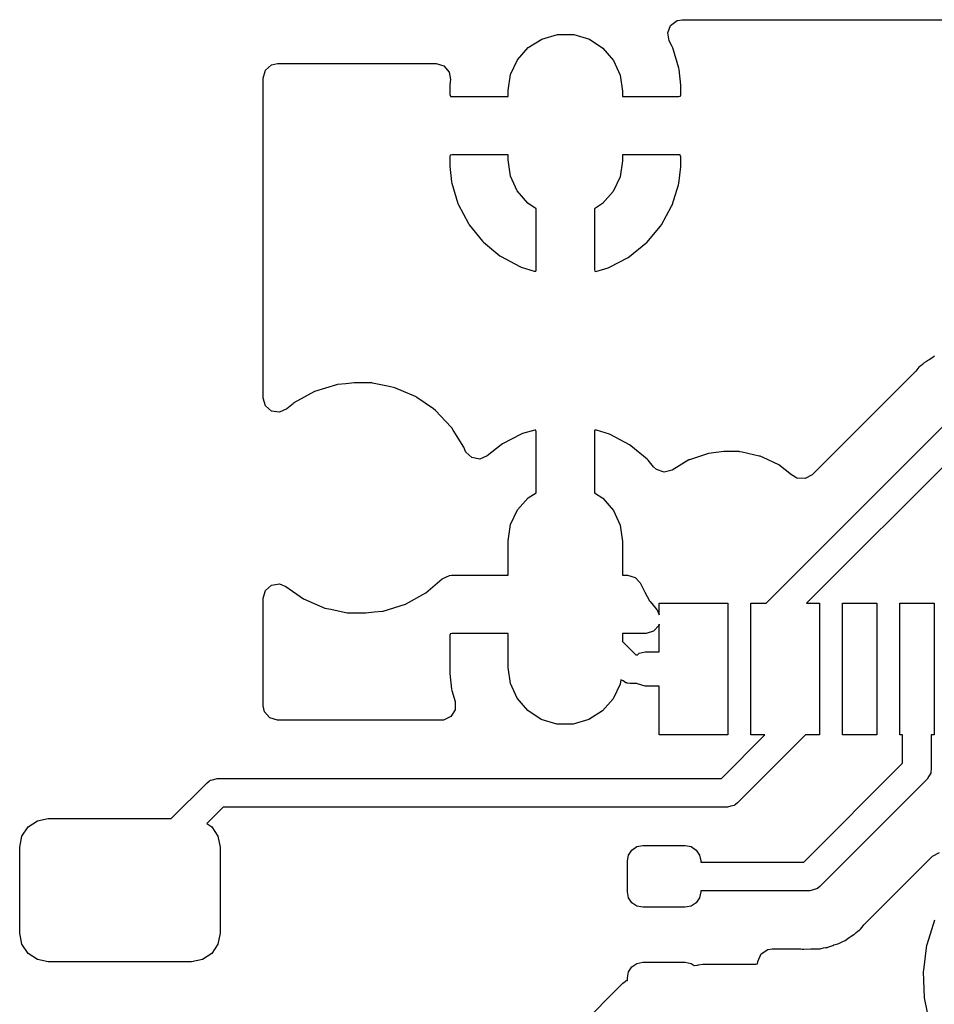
# Model space of a CAD drawing. Extents: x 3.08 to 10.86, y -3.21 to -0.59.
# Tile 10 of 18: x 4.02 to 4.34, y -0.93 to -0.59. Entities that reach past the tile are written whole.
import ezdxf

# ---------------------------------------------------------------- set-up
doc = ezdxf.new("R2010")
doc.units = 0
doc.header["$MEASUREMENT"] = 0
doc.layers.add('BLACK', color=7, linetype='CONTINUOUS')

msp = doc.modelspace()

# ---------------------------------------------------------------- linework, layer by layer
at = {"layer": 'BLACK', "linetype": 'CONTINUOUS'}
for p, q in [((4.24438, -0.592495), (4.24664, -0.590845)), ((4.24664, -0.590845), (4.24832, -0.590551)), ((4.24832, -0.590551), (4.50821, -0.590551)), ((4.20016, -0.597188), (4.20553, -0.595654)), ((4.20553, -0.595654), (4.21111, -0.595688)), ((4.24338, -0.595103), (4.24438, -0.592495)), ((4.24394, -0.597841), (4.24338, -0.595103)), ((4.19544, -0.600166), (4.20016, -0.597188)), ((4.21111, -0.595688), (4.21646, -0.597288)), ((4.21646, -0.597288), (4.22114, -0.600323)), ((4.24495, -0.599747), (4.24394, -0.597841)), ((4.19175, -0.60435), (4.19544, -0.600166)), ((4.22114, -0.600323), (4.22478, -0.604551)), ((4.24514, -0.600194), (4.24495, -0.599747)), ((4.24725, -0.607179), (4.24514, -0.600194)), ((4.10723, -0.606098), (4.10929, -0.605649)), ((4.10929, -0.605649), (4.16378, -0.605649)), ((4.16378, -0.605649), (4.16646, -0.606437)), ((4.18938, -0.609402), (4.19175, -0.60435)), ((4.22478, -0.604551), (4.22709, -0.609632)), ((4.10433, -0.61061), (4.10512, -0.607928)), ((4.10512, -0.607928), (4.10723, -0.606098)), ((4.16646, -0.606437), (4.1683, -0.608549)), ((4.1683, -0.608549), (4.16871, -0.611163)), ((4.24734, -0.607653), (4.24725, -0.607179)), ((4.24787, -0.613078), (4.24734, -0.607653)), ((4.10433, -0.720598), (4.10433, -0.61061)), ((4.16871, -0.611163), (4.16853, -0.612786)), ((4.18852, -0.614917), (4.18938, -0.609402)), ((4.22709, -0.609632), (4.22789, -0.615157)), ((4.16853, -0.612786), (4.16852, -0.613062)), ((4.16852, -0.613062), (4.16852, -0.616255)), ((4.18851, -0.615157), (4.18852, -0.614917)), ((4.18851, -0.616968), (4.18851, -0.615157)), ((4.22789, -0.615157), (4.22789, -0.616968)), ((4.24789, -0.61332), (4.24787, -0.613078)), ((4.24789, -0.616435), (4.24789, -0.61332)), ((4.16852, -0.616255), (4.16869, -0.616855)), ((4.16869, -0.616855), (4.16875, -0.616902)), ((4.16875, -0.616902), (4.16905, -0.616968)), ((4.16905, -0.616968), (4.18851, -0.616968)), ((4.22789, -0.616968), (4.24717, -0.616968)), ((4.24717, -0.616968), (4.24777, -0.616792)), ((4.24777, -0.616792), (4.24782, -0.616737)), ((4.24782, -0.616737), (4.24789, -0.616435)), ((4.16858, -0.637199), (4.16852, -0.637502)), ((4.16852, -0.637502), (4.16852, -0.640616)), ((4.16863, -0.637144), (4.16858, -0.637199)), ((4.16923, -0.636968), (4.16863, -0.637144)), ((4.18851, -0.636968), (4.16923, -0.636968)), ((4.18851, -0.638779), (4.18851, -0.636968)), ((4.18931, -0.644304), (4.18851, -0.638779)), ((4.22788, -0.63902), (4.22702, -0.644535)), ((4.22789, -0.638779), (4.22788, -0.63902)), ((4.24735, -0.636968), (4.22789, -0.636968)), ((4.22789, -0.636968), (4.22789, -0.638779)), ((4.24765, -0.637034), (4.24735, -0.636968)), ((4.24771, -0.637081), (4.24765, -0.637034)), ((4.24789, -0.637681), (4.24771, -0.637081)), ((4.24789, -0.640874), (4.24789, -0.637681)), ((4.16852, -0.640616), (4.16853, -0.640858)), ((4.16853, -0.640858), (4.16906, -0.646283)), ((4.24723, -0.646829), (4.24787, -0.641151)), ((4.24787, -0.641151), (4.24789, -0.640874)), ((4.16906, -0.646283), (4.16915, -0.646757)), ((4.19162, -0.649385), (4.18931, -0.644304)), ((4.22702, -0.644535), (4.22465, -0.649587)), ((4.16915, -0.646757), (4.17126, -0.653743)), ((4.19526, -0.653613), (4.19162, -0.649385)), ((4.22465, -0.649587), (4.22096, -0.65377)), ((4.24493, -0.654257), (4.24713, -0.647301)), ((4.24713, -0.647301), (4.24723, -0.646829)), ((4.17126, -0.653743), (4.17145, -0.654189)), ((4.17145, -0.654189), (4.17487, -0.660633)), ((4.1982, -0.655519), (4.19526, -0.653613)), ((4.1982, -0.67676), (4.1982, -0.655519)), ((4.22096, -0.65377), (4.2182, -0.65551)), ((4.2182, -0.65551), (4.2182, -0.676493)), ((4.24122, -0.661096), (4.24474, -0.654701)), ((4.24474, -0.654701), (4.24493, -0.654257)), ((4.17487, -0.660633), (4.17514, -0.661035)), ((4.17514, -0.661035), (4.17975, -0.66669)), ((4.23626, -0.667084), (4.24095, -0.661494)), ((4.24095, -0.661494), (4.24122, -0.661096)), ((4.17975, -0.66669), (4.18009, -0.667033)), ((4.18009, -0.667033), (4.18571, -0.671684)), ((4.23022, -0.671995), (4.23591, -0.667422)), ((4.23591, -0.667422), (4.23626, -0.667084)), ((4.18571, -0.671684), (4.18611, -0.671954)), ((4.18611, -0.671954), (4.19253, -0.675425)), ((4.22335, -0.67564), (4.22982, -0.672259)), ((4.22982, -0.672259), (4.23022, -0.671995)), ((4.19253, -0.675425), (4.19298, -0.675612)), ((4.19298, -0.675612), (4.19752, -0.677017)), ((4.19807, -0.677026), (4.1982, -0.67676)), ((4.2182, -0.676493), (4.21836, -0.677025)), ((4.21866, -0.67707), (4.22291, -0.675821)), ((4.22291, -0.675821), (4.22335, -0.67564)), ((4.19752, -0.677017), (4.19807, -0.677026)), ((4.21836, -0.677025), (4.21866, -0.67707)), ((4.33343, -0.70734), (4.33304, -0.707596)), ((4.33459, -0.7065), (4.33343, -0.70734)), ((4.33484, -0.706317), (4.33459, -0.7065)), ((4.33513, -0.706202), (4.33484, -0.706317)), ((4.32974, -0.710021), (4.32863, -0.711362)), ((4.33039, -0.709552), (4.32974, -0.710021)), ((4.33098, -0.709047), (4.33039, -0.709552)), ((4.33154, -0.708483), (4.33098, -0.709047)), ((4.33231, -0.708031), (4.33154, -0.708483)), ((4.33304, -0.707596), (4.33231, -0.708031)), ((4.32832, -0.711708), (4.29306, -0.746962)), ((4.32863, -0.711362), (4.32832, -0.711708)), ((4.12961, -0.716009), (4.12195, -0.71841)), ((4.12986, -0.715983), (4.12961, -0.716009)), ((4.13273, -0.715692), (4.12986, -0.715983)), ((4.12986, -0.715983), (4.12986, -0.715983)), ((4.13559, -0.715401), (4.13273, -0.715692)), ((4.14149, -0.715401), (4.13559, -0.715401)), ((4.14156, -0.715405), (4.14149, -0.715401)), ((4.14175, -0.715415), (4.14156, -0.715405)), ((4.14156, -0.715405), (4.14156, -0.715405)), ((4.14156, -0.715405), (4.14156, -0.715405)), ((4.14194, -0.715454), (4.14175, -0.715415)), ((4.14762, -0.716642), (4.14194, -0.715454)), ((4.14194, -0.715454), (4.14194, -0.715454)), ((4.14961, -0.717057), (4.14762, -0.716642)), ((4.15698, -0.720245), (4.14961, -0.717057)), ((4.1051, -0.723257), (4.10433, -0.720598)), ((4.12195, -0.71841), (4.11493, -0.722302)), ((4.15718, -0.72039), (4.15698, -0.720245)), ((4.16286, -0.724364), (4.15718, -0.72039)), ((4.15718, -0.72039), (4.15718, -0.72039)), ((4.10721, -0.725099), (4.1051, -0.723257)), ((4.11474, -0.722465), (4.11252, -0.724364)), ((4.11493, -0.722302), (4.11474, -0.722465)), ((4.10997, -0.725512), (4.10721, -0.725099)), ((4.11252, -0.724364), (4.10997, -0.725512)), ((4.16355, -0.72485), (4.16286, -0.724364)), ((4.16373, -0.725033), (4.16355, -0.72485)), ((4.16703, -0.728526), (4.16373, -0.725033)), ((4.2772, -0.791141), (4.34347, -0.724867)), ((4.16907, -0.730684), (4.16703, -0.728526)), ((4.1692, -0.730897), (4.16907, -0.730684)), ((4.16966, -0.731635), (4.1692, -0.730897)), ((4.1692, -0.730897), (4.1692, -0.730897)), ((4.1733, -0.737507), (4.16966, -0.731635)), ((4.19305, -0.733021), (4.18658, -0.736402)), ((4.19349, -0.73284), (4.19305, -0.733021)), ((4.19774, -0.731591), (4.19349, -0.73284)), ((4.19804, -0.731635), (4.19774, -0.731591)), ((4.1982, -0.732168), (4.19804, -0.731635)), ((4.1982, -0.75315), (4.1982, -0.732168)), ((4.21833, -0.731635), (4.2182, -0.731901)), ((4.2182, -0.731901), (4.2182, -0.753142)), ((4.21888, -0.731643), (4.21833, -0.731635)), ((4.22342, -0.733049), (4.21888, -0.731643)), ((4.22387, -0.733236), (4.22342, -0.733049)), ((4.23029, -0.736707), (4.22387, -0.733236)), ((4.34899, -0.733268), (4.29112, -0.791141)), ((4.17339, -0.737743), (4.1733, -0.737507)), ((4.17362, -0.738368), (4.17339, -0.737743)), ((4.17339, -0.737743), (4.17339, -0.737743)), ((4.18618, -0.736666), (4.18138, -0.740521)), ((4.18658, -0.736402), (4.18618, -0.736666)), ((4.23069, -0.736977), (4.23029, -0.736707)), ((4.23631, -0.741628), (4.23069, -0.736977)), ((4.174, -0.739182), (4.17362, -0.738368)), ((4.17605, -0.741089), (4.174, -0.739182)), ((4.1788, -0.741588), (4.17605, -0.741089)), ((4.18138, -0.740521), (4.1788, -0.741588)), ((4.25291, -0.741125), (4.25091, -0.7418)), ((4.25741, -0.739612), (4.25291, -0.741125)), ((4.26272, -0.739035), (4.25741, -0.739612)), ((4.26796, -0.739035), (4.26272, -0.739035)), ((4.26818, -0.739047), (4.26796, -0.739035)), ((4.26894, -0.739218), (4.26818, -0.739047)), ((4.27487, -0.740544), (4.26894, -0.739218)), ((4.27514, -0.740603), (4.27487, -0.740544)), ((4.27487, -0.740544), (4.27487, -0.740544)), ((4.27538, -0.740716), (4.27514, -0.740603)), ((4.27618, -0.741089), (4.27538, -0.740716)), ((4.27538, -0.740716), (4.27538, -0.740716)), ((4.2816, -0.743616), (4.27618, -0.741089)), ((4.23665, -0.741971), (4.23631, -0.741628)), ((4.23849, -0.744231), (4.23665, -0.741971)), ((4.23953, -0.745186), (4.23849, -0.744231)), ((4.25065, -0.741886), (4.24489, -0.745348)), ((4.25091, -0.7418), (4.25065, -0.741886)), ((4.25091, -0.7418), (4.25091, -0.7418)), ((4.28598, -0.746962), (4.2816, -0.743616)), ((4.24219, -0.746054), (4.23953, -0.745186)), ((4.24489, -0.745348), (4.24219, -0.746054)), ((4.28654, -0.747396), (4.28598, -0.746962)), ((4.28782, -0.748103), (4.28654, -0.747396)), ((4.29306, -0.746962), (4.29061, -0.748302)), ((4.29061, -0.748302), (4.28782, -0.748103)), ((4.19544, -0.754891), (4.1982, -0.75315)), ((4.2182, -0.753142), (4.22114, -0.755048)), ((4.19175, -0.759074), (4.19544, -0.754891)), ((4.22114, -0.755048), (4.22478, -0.759276)), ((4.18938, -0.764126), (4.19175, -0.759074)), ((4.22478, -0.759276), (4.22709, -0.764357)), ((4.18852, -0.769641), (4.18938, -0.764126)), ((4.22709, -0.764357), (4.22789, -0.769882)), ((4.18851, -0.769882), (4.18852, -0.769641)), ((4.18851, -0.781535), (4.18851, -0.769882)), ((4.22789, -0.769882), (4.22789, -0.781535)), ((4.16588, -0.782729), (4.16843, -0.781582)), ((4.16843, -0.781582), (4.16911, -0.781535)), ((4.16911, -0.781535), (4.18851, -0.781535)), ((4.22789, -0.781535), (4.22952, -0.781535)), ((4.22952, -0.781535), (4.2322, -0.782323)), ((4.10512, -0.78672), (4.10723, -0.78489)), ((4.10723, -0.78489), (4.11, -0.784492)), ((4.11, -0.784492), (4.11214, -0.785339)), ((4.16027, -0.78754), (4.16588, -0.782729)), ((4.2322, -0.782323), (4.2339, -0.784182)), ((4.2339, -0.784182), (4.23557, -0.787347)), ((4.10433, -0.789402), (4.10512, -0.78672)), ((4.11214, -0.785339), (4.11822, -0.789596)), ((4.15325, -0.791432), (4.16027, -0.78754)), ((4.23557, -0.787347), (4.23713, -0.790308)), ((4.10433, -0.826398), (4.10433, -0.789402)), ((4.11822, -0.789596), (4.12559, -0.792785)), ((4.14558, -0.793833), (4.15325, -0.791432)), ((4.23713, -0.790308), (4.23731, -0.790513)), ((4.23731, -0.790513), (4.23731, -0.790514)), ((4.23731, -0.790514), (4.23943, -0.793021)), ((4.24048, -0.795093), (4.24048, -0.791141)), ((4.24048, -0.791141), (4.26411, -0.791141)), ((4.26411, -0.791141), (4.26411, -0.836417)), ((4.27198, -0.836417), (4.27198, -0.791141)), ((4.27198, -0.791141), (4.2772, -0.791141)), ((4.29112, -0.791141), (4.2956, -0.791141)), ((4.2956, -0.791141), (4.2956, -0.836417)), ((4.30348, -0.836417), (4.30348, -0.791141)), ((4.30348, -0.791141), (4.31529, -0.791141)), ((4.31529, -0.791141), (4.31529, -0.836417)), ((4.32316, -0.836417), (4.32316, -0.791141)), ((4.32316, -0.791141), (4.33497, -0.791141)), ((4.33497, -0.791141), (4.33497, -0.836417)), ((4.12559, -0.792785), (4.12757, -0.7932)), ((4.12757, -0.7932), (4.13326, -0.794388)), ((4.13326, -0.794388), (4.13326, -0.794388)), ((4.13326, -0.794388), (4.13344, -0.794427)), ((4.13344, -0.794427), (4.13363, -0.794437)), ((4.13363, -0.794437), (4.13363, -0.794437)), ((4.13363, -0.794437), (4.13364, -0.794437)), ((4.13364, -0.794437), (4.13371, -0.794441)), ((4.13371, -0.794441), (4.1396, -0.794441)), ((4.1396, -0.794441), (4.14246, -0.79415)), ((4.14246, -0.79415), (4.14533, -0.793858)), ((4.14533, -0.793858), (4.14558, -0.793833)), ((4.14533, -0.793858), (4.14533, -0.793858)), ((4.23943, -0.793021), (4.23971, -0.793359)), ((4.23971, -0.793359), (4.23972, -0.793373)), ((4.23972, -0.793373), (4.24048, -0.795093)), ((4.24042, -0.798691), (4.23856, -0.800781)), ((4.24048, -0.798293), (4.24042, -0.798691)), ((4.24048, -0.807874), (4.24048, -0.798293)), ((4.16858, -0.801766), (4.16852, -0.802069)), ((4.16852, -0.802069), (4.16852, -0.815026)), ((4.16863, -0.801711), (4.16858, -0.801766)), ((4.16923, -0.801535), (4.16863, -0.801711)), ((4.18851, -0.801535), (4.16923, -0.801535)), ((4.18851, -0.813189), (4.18851, -0.801535)), ((4.23593, -0.801535), (4.22789, -0.801535)), ((4.22789, -0.801535), (4.22789, -0.80426)), ((4.23856, -0.800781), (4.23593, -0.801535)), ((4.22789, -0.80426), (4.23248, -0.808858)), ((4.23248, -0.808858), (4.233, -0.808858)), ((4.233, -0.808858), (4.23362, -0.808322)), ((4.23362, -0.808322), (4.23568, -0.807874)), ((4.23568, -0.807874), (4.24048, -0.807874)), ((4.16852, -0.815026), (4.16853, -0.815268)), ((4.16853, -0.815268), (4.16906, -0.820693)), ((4.18931, -0.818714), (4.18851, -0.813189)), ((4.19162, -0.823794), (4.18931, -0.818714)), ((4.22702, -0.818944), (4.22465, -0.823996)), ((4.22726, -0.817422), (4.22702, -0.818944)), ((4.22803, -0.81784), (4.22726, -0.817422)), ((4.22905, -0.818498), (4.22803, -0.81784)), ((4.2293, -0.818534), (4.22905, -0.818498)), ((4.2294, -0.818588), (4.2293, -0.818534)), ((4.22958, -0.818575), (4.2294, -0.818588)), ((4.23044, -0.8187), (4.22958, -0.818575)), ((4.23283, -0.8187), (4.23044, -0.8187)), ((4.233, -0.818897), (4.23283, -0.8187)), ((4.23568, -0.819685), (4.233, -0.818897)), ((4.16906, -0.820693), (4.16915, -0.821166)), ((4.16915, -0.821166), (4.1703, -0.824964)), ((4.24048, -0.819685), (4.23568, -0.819685)), ((4.24048, -0.836417), (4.24048, -0.819685)), ((4.1703, -0.824964), (4.17032, -0.827759)), ((4.19526, -0.828023), (4.19162, -0.823794)), ((4.22465, -0.823996), (4.22096, -0.82818)), ((4.10478, -0.828458), (4.10433, -0.826398)), ((4.10661, -0.830571), (4.10478, -0.828458)), ((4.17032, -0.827759), (4.16883, -0.830122)), ((4.19994, -0.831058), (4.19526, -0.828023)), ((4.22096, -0.82818), (4.21624, -0.831158)), ((4.10929, -0.831358), (4.10661, -0.830571)), ((4.16555, -0.831358), (4.10929, -0.831358)), ((4.16629, -0.831302), (4.16555, -0.831358)), ((4.16883, -0.830122), (4.16629, -0.831302)), ((4.20529, -0.832657), (4.19994, -0.831058)), ((4.21624, -0.831158), (4.21087, -0.832692)), ((4.21087, -0.832692), (4.20529, -0.832657)), ((4.26411, -0.836417), (4.24048, -0.836417)), ((4.26187, -0.851378), (4.27683, -0.836417)), ((4.29075, -0.836417), (4.26739, -0.859779)), ((4.27683, -0.836417), (4.27198, -0.836417)), ((4.2956, -0.836417), (4.29075, -0.836417)), ((4.31529, -0.836417), (4.30348, -0.836417)), ((4.32414, -0.836417), (4.32316, -0.836417)), ((4.32414, -0.846151), (4.32414, -0.836417)), ((4.33497, -0.836417), (4.33399, -0.836417)), ((4.33399, -0.836417), (4.33399, -0.84819)), ((4.29018, -0.880118), (4.32414, -0.846151)), ((4.33382, -0.849335), (4.33378, -0.849587)), ((4.33387, -0.849238), (4.33382, -0.849335)), ((4.33399, -0.84819), (4.33386, -0.849057)), ((4.33386, -0.849057), (4.33387, -0.849238)), ((4.07276, -0.865157), (4.0851, -0.852819)), ((4.0851, -0.852819), (4.08581, -0.852295)), ((4.08581, -0.852295), (4.08592, -0.852158)), ((4.08592, -0.852158), (4.08603, -0.852127)), ((4.08603, -0.852127), (4.08623, -0.851974)), ((4.08623, -0.851974), (4.08742, -0.851719)), ((4.08742, -0.851719), (4.08858, -0.851378)), ((4.08858, -0.851378), (4.26187, -0.851378)), ((4.33255, -0.851669), (4.2957, -0.888519)), ((4.33313, -0.850606), (4.33255, -0.851669)), ((4.33378, -0.849587), (4.33313, -0.850606)), ((4.09062, -0.86122), (4.08496, -0.866886)), ((4.26391, -0.86122), (4.09062, -0.86122)), ((4.26507, -0.860879), (4.26391, -0.86122)), ((4.26626, -0.860624), (4.26507, -0.860879)), ((4.26646, -0.860472), (4.26626, -0.860624)), ((4.26657, -0.860441), (4.26646, -0.860472)), ((4.26669, -0.860303), (4.26657, -0.860441)), ((4.26739, -0.859779), (4.26669, -0.860303)), ((4.02355, -0.86804), (4.02675, -0.865907)), ((4.02675, -0.865907), (4.03051, -0.865157)), ((4.03051, -0.865157), (4.07276, -0.865157)), ((4.02142, -0.871233), (4.02355, -0.86804)), ((4.08496, -0.866886), (4.08668, -0.86804)), ((4.08668, -0.86804), (4.08882, -0.871233)), ((4.02067, -0.875), (4.02142, -0.871233)), ((4.08882, -0.871233), (4.08957, -0.875)), ((4.02067, -0.904528), (4.02067, -0.875)), ((4.08957, -0.875), (4.08957, -0.904528)), ((4.22993, -0.87769), (4.23108, -0.875966)), ((4.23108, -0.875966), (4.23281, -0.874814)), ((4.23281, -0.874814), (4.23484, -0.874409)), ((4.23484, -0.874409), (4.24941, -0.874409)), ((4.24941, -0.874409), (4.25144, -0.874814)), ((4.25144, -0.874814), (4.25317, -0.875966)), ((4.25317, -0.875966), (4.25432, -0.87769)), ((4.22953, -0.879724), (4.22993, -0.87769)), ((4.22953, -0.890354), (4.22953, -0.879724)), ((4.25432, -0.87769), (4.25472, -0.879724)), ((4.25472, -0.879724), (4.25472, -0.880118)), ((4.31085, -0.901678), (4.3344, -0.878131)), ((4.3344, -0.878131), (4.33685, -0.876791)), ((4.25472, -0.880118), (4.29018, -0.880118)), ((4.29222, -0.889961), (4.25472, -0.889961)), ((4.25472, -0.889961), (4.25472, -0.890354)), ((4.29338, -0.889619), (4.29222, -0.889961)), ((4.29456, -0.889364), (4.29338, -0.889619)), ((4.29477, -0.889212), (4.29456, -0.889364)), ((4.29488, -0.889181), (4.29477, -0.889212)), ((4.29499, -0.889044), (4.29488, -0.889181)), ((4.2957, -0.888519), (4.29499, -0.889044)), ((4.22993, -0.892388), (4.22953, -0.890354)), ((4.23108, -0.894113), (4.22993, -0.892388)), ((4.25432, -0.892388), (4.25317, -0.894113)), ((4.25472, -0.890354), (4.25432, -0.892388)), ((4.23281, -0.895265), (4.23108, -0.894113)), ((4.23484, -0.895669), (4.23281, -0.895265)), ((4.24941, -0.895669), (4.23484, -0.895669)), ((4.25144, -0.895265), (4.24941, -0.895669)), ((4.25317, -0.894113), (4.25144, -0.895265)), ((4.33507, -0.900067), (4.33405, -0.903365)), ((4.30878, -0.903834), (4.30917, -0.903548)), ((4.30917, -0.903548), (4.30943, -0.903365)), ((4.30943, -0.903365), (4.30962, -0.903125)), ((4.30962, -0.903124), (4.31053, -0.902024)), ((4.30962, -0.903125), (4.30962, -0.903124)), ((4.31053, -0.902024), (4.31085, -0.901678)), ((4.33405, -0.903365), (4.33244, -0.90854)), ((4.02142, -0.908294), (4.02067, -0.904528)), ((4.08957, -0.904528), (4.08882, -0.908294)), ((4.30433, -0.907069), (4.30574, -0.906046)), ((4.30574, -0.906046), (4.30613, -0.905789)), ((4.30613, -0.905789), (4.30736, -0.905062)), ((4.30736, -0.905062), (4.30762, -0.904903)), ((4.30736, -0.905062), (4.30736, -0.905062)), ((4.30762, -0.904903), (4.30819, -0.904339)), ((4.30819, -0.904339), (4.30878, -0.903834)), ((4.02355, -0.911487), (4.02142, -0.908294)), ((4.08882, -0.908294), (4.08668, -0.911487)), ((4.27551, -0.911692), (4.27786, -0.910181)), ((4.27786, -0.910181), (4.27926, -0.90998)), ((4.27926, -0.90998), (4.28912, -0.90998)), ((4.28912, -0.90998), (4.28956, -0.910001)), ((4.28956, -0.910001), (4.28985, -0.910067)), ((4.28985, -0.910067), (4.29016, -0.910057)), ((4.29016, -0.910057), (4.29253, -0.909983)), ((4.29016, -0.910057), (4.29016, -0.910057)), ((4.29253, -0.909983), (4.29269, -0.90998)), ((4.29269, -0.90998), (4.29379, -0.90998)), ((4.29379, -0.90998), (4.29394, -0.909961)), ((4.29394, -0.90996), (4.29441, -0.909924)), ((4.29394, -0.909961), (4.29394, -0.90996)), ((4.29441, -0.909924), (4.29568, -0.909884)), ((4.29568, -0.909884), (4.29584, -0.909879)), ((4.29584, -0.909879), (4.29615, -0.909869)), ((4.29615, -0.909869), (4.29691, -0.909646)), ((4.29691, -0.909646), (4.29768, -0.909489)), ((4.29768, -0.909489), (4.29816, -0.909428)), ((4.29816, -0.909428), (4.29847, -0.909389)), ((4.29816, -0.909428), (4.29816, -0.909428)), ((4.29847, -0.909389), (4.29876, -0.909274)), ((4.29876, -0.909274), (4.30009, -0.908748)), ((4.29876, -0.909274), (4.29876, -0.909274)), ((4.30009, -0.908748), (4.30053, -0.908596)), ((4.30053, -0.908596), (4.3019, -0.908198)), ((4.3019, -0.908198), (4.3022, -0.908111)), ((4.3019, -0.908198), (4.3019, -0.908198)), ((4.3022, -0.908111), (4.30247, -0.907952)), ((4.30247, -0.907952), (4.30289, -0.907705)), ((4.30247, -0.907952), (4.30247, -0.907952)), ((4.30289, -0.907705), (4.30359, -0.907363)), ((4.30359, -0.907363), (4.30433, -0.907069)), ((4.33226, -0.909647), (4.33125, -0.917281)), ((4.33238, -0.908741), (4.33226, -0.909647)), ((4.33244, -0.90854), (4.33238, -0.908741)), ((4.33244, -0.90854), (4.33244, -0.90854)), ((4.02675, -0.913621), (4.02355, -0.911487)), ((4.03051, -0.91437), (4.02675, -0.913621)), ((4.08349, -0.913621), (4.07972, -0.91437)), ((4.08668, -0.911487), (4.08349, -0.913621)), ((4.27435, -0.914235), (4.27551, -0.911692)), ((4.07972, -0.91437), (4.03051, -0.91437)), ((4.22993, -0.917848), (4.23108, -0.916124)), ((4.23108, -0.916124), (4.23281, -0.914971)), ((4.23281, -0.914971), (4.23484, -0.914567)), ((4.23484, -0.914567), (4.24941, -0.914567)), ((4.24941, -0.914567), (4.25144, -0.914971)), ((4.25144, -0.914971), (4.25246, -0.91565)), ((4.25246, -0.91565), (4.2534, -0.915576)), ((4.2534, -0.915576), (4.25365, -0.915505)), ((4.25365, -0.915505), (4.25403, -0.915394)), ((4.25365, -0.915505), (4.25365, -0.915505)), ((4.25403, -0.915394), (4.25542, -0.915197)), ((4.25542, -0.915197), (4.2737, -0.915197)), ((4.2737, -0.915197), (4.27423, -0.91504)), ((4.27423, -0.91504), (4.27435, -0.914235)), ((4.22953, -0.919882), (4.22993, -0.917848)), ((4.22953, -0.92079), (4.22953, -0.919882)), ((4.33125, -0.917281), (4.33119, -0.917745)), ((4.33119, -0.917745), (4.33119, -0.917955)), ((4.33119, -0.917955), (4.33119, -0.917955)), ((4.33119, -0.917955), (4.3313, -0.92065)), ((4.2109, -0.938834), (4.22802, -0.921717)), ((4.22802, -0.921717), (4.22872, -0.921193)), ((4.22872, -0.921193), (4.22884, -0.921056)), ((4.22884, -0.921056), (4.22894, -0.921024)), ((4.22894, -0.921024), (4.22915, -0.920872)), ((4.22915, -0.920872), (4.22953, -0.92079)), ((4.3313, -0.92065), (4.33153, -0.926821)), ((4.33153, -0.926821), (4.33339, -0.93571))]:
    msp.add_line(p, q, dxfattribs=at)

doc.saveas('drawing.dxf')
